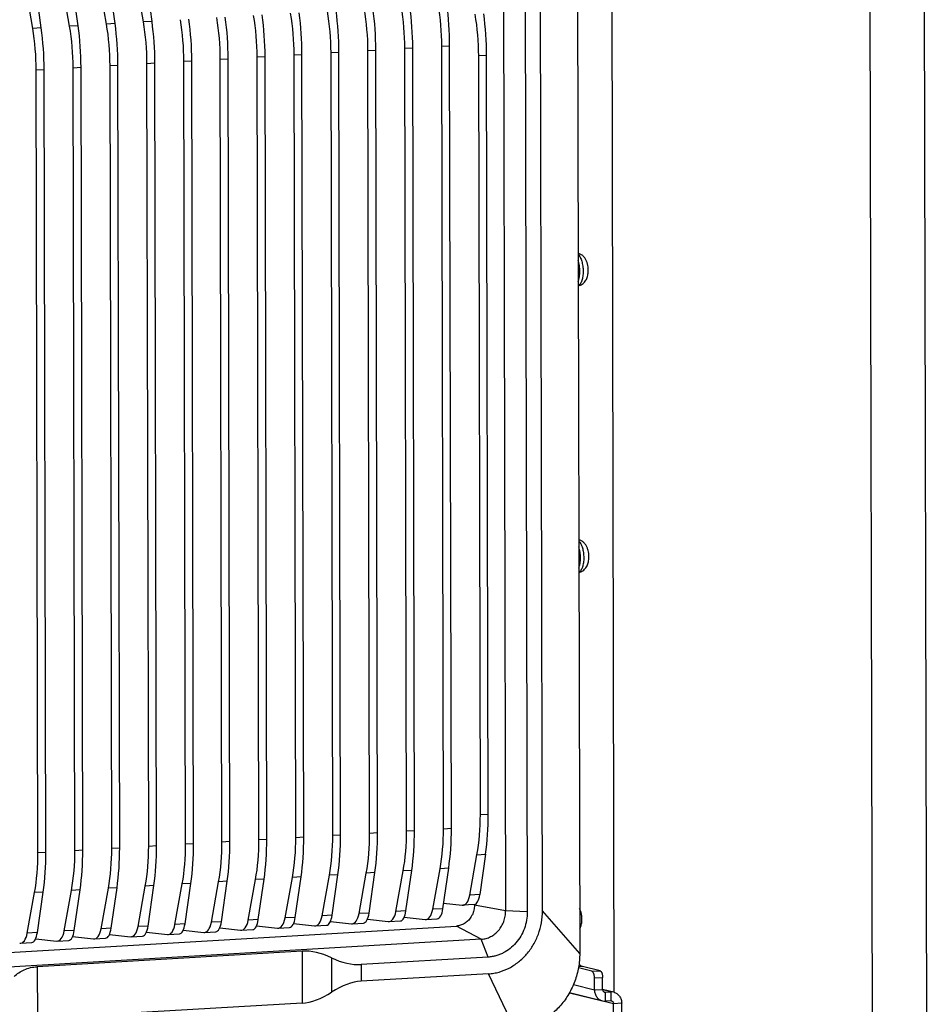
# Model space of a CAD drawing. Header units: millimetres. Extents: x 0 to 2731, y -3524 to -2222.
# Tile 119 of 221: x 1532 to 1683, y -2603 to -2439. Entities that reach past the tile are written whole.
import ezdxf

# ---------------------------------------------------------------- set-up
doc = ezdxf.new("R2010")
doc.units = ezdxf.units.MM
doc.header["$LTSCALE"] = 46.255
doc.layers.add('00_COMPONENTS', color=7, linetype='CONTINUOUS')

msp = doc.modelspace()

# ---------------------------------------------------------------- linework, layer by layer
at = {"layer": '00_COMPONENTS', "color": 7}
for p, q in [((1673.942, -2644.368), (1673.327, -2366.349)), ((1682.97, -2643.838), (1682.355, -2365.818)), ((1630.444, -2411.262), (1630.864, -2601.085)), ((1624.77, -2416.891), (1625.163, -2594.625)), ((1612.494, -2426.71), (1612.85, -2587.564)), ((1616.093, -2426.854), (1616.448, -2587.708)), ((1618.976, -2587.56), (1618.621, -2426.705)), ((1534.191, -2440.75), (1532.95, -2433.481)), ((1535.619, -2440.667), (1534.621, -2433.383)), ((1540.33, -2440.39), (1539.089, -2433.121)), ((1541.758, -2440.306), (1540.76, -2433.023)), ((1546.469, -2440.029), (1545.228, -2432.76)), ((1547.897, -2439.946), (1546.899, -2432.662)), ((1552.608, -2439.669), (1551.367, -2432.4)), ((1554.036, -2439.585), (1553.038, -2432.302)), ((1603.823, -2573.805), (1603.535, -2443.63)), ((1577.953, -2575.324), (1577.665, -2445.149)), ((1579.266, -2575.247), (1578.979, -2445.072)), ((1584.092, -2574.963), (1583.804, -2444.788)), ((1585.406, -2574.886), (1585.118, -2444.711)), ((1590.231, -2574.603), (1589.943, -2444.428)), ((1591.545, -2574.526), (1591.257, -2444.351)), ((1596.37, -2574.242), (1596.082, -2444.067)), ((1597.684, -2574.165), (1597.396, -2443.99)), ((1602.509, -2573.882), (1602.221, -2443.707)), ((1609.957, -2571.458), (1609.678, -2445.255)), ((1548.662, -2577.044), (1548.374, -2446.869)), ((1553.487, -2576.761), (1553.199, -2446.586)), ((1554.801, -2576.684), (1554.513, -2446.509)), ((1559.626, -2576.4), (1559.338, -2446.225)), ((1560.94, -2576.323), (1560.652, -2446.148)), ((1565.675, -2576.045), (1565.387, -2445.87)), ((1566.988, -2575.968), (1566.701, -2445.793)), ((1571.814, -2575.684), (1571.526, -2445.509)), ((1573.127, -2575.607), (1572.84, -2445.432)), ((1608.643, -2571.535), (1608.364, -2445.332)), ((1535.07, -2577.842), (1534.782, -2447.667)), ((1536.384, -2577.765), (1536.096, -2447.59)), ((1541.209, -2577.482), (1540.921, -2447.307)), ((1542.523, -2577.405), (1542.235, -2447.23)), ((1547.348, -2577.121), (1547.06, -2446.946)), ((1606.873, -2584.941), (1608.083, -2578.203)), ((1609.511, -2578.119), (1608.543, -2584.843)), ((1590.131, -2587.91), (1591.098, -2581.186)), ((1594.599, -2587.648), (1595.809, -2580.91)), ((1596.27, -2587.55), (1597.237, -2580.826)), ((1600.738, -2587.287), (1601.948, -2580.549)), ((1602.409, -2587.189), (1603.376, -2580.465)), ((1563.904, -2589.45), (1565.114, -2582.712)), ((1565.575, -2589.352), (1566.542, -2582.628)), ((1570.043, -2589.09), (1571.253, -2582.352)), ((1571.714, -2588.992), (1572.681, -2582.268)), ((1576.182, -2588.729), (1577.392, -2581.991)), ((1577.853, -2588.631), (1578.82, -2581.907)), ((1582.321, -2588.369), (1583.531, -2581.631)), ((1583.992, -2588.271), (1584.959, -2581.547)), ((1588.46, -2588.008), (1589.67, -2581.27)), ((1534.97, -2591.149), (1535.937, -2584.426)), ((1539.438, -2590.887), (1540.648, -2584.149)), ((1541.109, -2590.789), (1542.076, -2584.065)), ((1545.577, -2590.527), (1546.787, -2583.788)), ((1547.248, -2590.428), (1548.215, -2583.705)), ((1551.716, -2590.166), (1552.926, -2583.428)), ((1553.387, -2590.068), (1554.354, -2583.344)), ((1557.855, -2589.806), (1559.065, -2583.067)), ((1559.526, -2589.707), (1560.493, -2582.984)), ((1533.299, -2591.248), (1534.509, -2584.509)), ((1602.538, -2586.291), (1605.606, -2586.621)), ((1607.619, -2586.513), (1605.719, -2586.624)), ((1607.657, -2586.607), (1607.657, -2586.509)), ((1583.713, -2589.314), (1587.193, -2589.689)), ((1589.852, -2588.953), (1593.332, -2589.328)), ((1593.445, -2589.331), (1595.346, -2589.219)), ((1595.991, -2588.593), (1599.471, -2588.968)), ((1599.584, -2588.971), (1601.485, -2588.859)), ((1501.354, -2596.148), (1604.666, -2590.081)), ((1559.241, -2590.765), (1562.637, -2591.131)), ((1562.75, -2591.134), (1564.651, -2591.022)), ((1565.296, -2590.395), (1568.776, -2590.77)), ((1568.889, -2590.773), (1570.79, -2590.661)), ((1571.435, -2590.035), (1574.915, -2590.41)), ((1575.028, -2590.413), (1576.929, -2590.301)), ((1577.574, -2589.674), (1581.054, -2590.049)), ((1581.167, -2590.052), (1583.068, -2589.94)), ((1587.306, -2589.692), (1589.207, -2589.58)), ((1608.797, -2592.271), (1504.975, -2598.368)), ((1534.691, -2592.193), (1538.172, -2592.568)), ((1538.284, -2592.57), (1540.185, -2592.459)), ((1540.83, -2591.832), (1544.311, -2592.207)), ((1544.424, -2592.21), (1546.324, -2592.098)), ((1546.969, -2591.472), (1550.45, -2591.847)), ((1550.563, -2591.849), (1552.463, -2591.738)), ((1553.108, -2591.111), (1556.589, -2591.486)), ((1556.702, -2591.489), (1558.602, -2591.377)), ((1532.145, -2592.931), (1534.046, -2592.819)), ((1578.988, -2594.247), (1534.957, -2596.832)), ((1609.964, -2595.239), (1588.81, -2596.481)), ((1627.19, -2597.606), (1624.944, -2597.052)), ((1628.544, -2597.527), (1625.611, -2596.802)), ((1609.97, -2598.019), (1588.816, -2599.261)), ((1627.626, -2600.691), (1627.622, -2598.706)), ((1628.98, -2600.612), (1628.976, -2598.626)), ((1630.82, -2601.073), (1628.981, -2600.619)), ((1623.456, -2601.169), (1628.952, -2602.527)), ((1629.433, -2601.082), (1630.336, -2601.029)), ((1630.339, -2602.518), (1629.436, -2602.571)), ((1579.007, -2602.894), (1534.976, -2605.48)), ((1630.838, -2623.84), (1630.792, -2602.988)), ((1632.192, -2623.76), (1632.146, -2602.909))]:
    msp.add_line(p, q, dxfattribs=at)
at = {"layer": '00_COMPONENTS', "color": 4}
for p, q in [((1541.758, -2440.306), (1540.33, -2440.39)), ((1547.897, -2439.946), (1546.469, -2440.029)), ((1554.036, -2439.585), (1552.608, -2439.669)), ((1535.619, -2440.667), (1534.191, -2440.75)), ((1602.221, -2443.707), (1603.535, -2443.63)), ((1577.665, -2445.149), (1578.979, -2445.072)), ((1583.804, -2444.788), (1585.118, -2444.711)), ((1589.943, -2444.428), (1591.257, -2444.351)), ((1596.082, -2444.067), (1597.396, -2443.99)), ((1609.678, -2445.255), (1608.364, -2445.332)), ((1547.06, -2446.946), (1548.374, -2446.869)), ((1553.199, -2446.586), (1554.513, -2446.509)), ((1559.338, -2446.225), (1560.652, -2446.148)), ((1565.387, -2445.87), (1566.701, -2445.793)), ((1571.526, -2445.509), (1572.84, -2445.432)), ((1534.782, -2447.667), (1536.096, -2447.59)), ((1540.921, -2447.307), (1542.235, -2447.23)), ((1608.643, -2571.535), (1609.957, -2571.458)), ((1590.231, -2574.603), (1591.545, -2574.526)), ((1596.37, -2574.242), (1597.684, -2574.165)), ((1602.509, -2573.882), (1603.823, -2573.805)), ((1565.675, -2576.045), (1566.988, -2575.968)), ((1571.814, -2575.684), (1573.127, -2575.607)), ((1577.953, -2575.324), (1579.266, -2575.247)), ((1584.092, -2574.963), (1585.406, -2574.886)), ((1535.07, -2577.842), (1536.384, -2577.765)), ((1541.209, -2577.482), (1542.523, -2577.405)), ((1547.348, -2577.121), (1548.662, -2577.044)), ((1553.487, -2576.761), (1554.801, -2576.684)), ((1559.626, -2576.4), (1560.94, -2576.323)), ((1608.083, -2578.203), (1609.511, -2578.119)), ((1591.098, -2581.186), (1589.67, -2581.27)), ((1597.237, -2580.826), (1595.809, -2580.91)), ((1603.376, -2580.465), (1601.948, -2580.549)), ((1566.542, -2582.628), (1565.114, -2582.712)), ((1572.681, -2582.268), (1571.253, -2582.352)), ((1578.82, -2581.907), (1577.392, -2581.991)), ((1584.959, -2581.547), (1583.531, -2581.631)), ((1535.937, -2584.426), (1534.509, -2584.509)), ((1542.076, -2584.065), (1540.648, -2584.149)), ((1548.215, -2583.705), (1546.787, -2583.788)), ((1554.354, -2583.344), (1552.926, -2583.428)), ((1560.493, -2582.984), (1559.065, -2583.067)), ((1608.543, -2584.843), (1606.873, -2584.941)), ((1596.27, -2587.55), (1594.599, -2587.648)), ((1602.409, -2587.189), (1600.738, -2587.287)), ((1612.85, -2587.564), (1607.657, -2586.607)), ((1616.448, -2587.708), (1612.85, -2587.564)), ((1625.163, -2594.625), (1618.976, -2587.56)), ((1565.575, -2589.352), (1563.904, -2589.45)), ((1571.714, -2588.992), (1570.043, -2589.09)), ((1577.853, -2588.631), (1576.182, -2588.729)), ((1583.992, -2588.271), (1582.321, -2588.369)), ((1590.131, -2587.91), (1588.46, -2588.008)), ((1541.109, -2590.789), (1539.438, -2590.887)), ((1547.248, -2590.428), (1545.577, -2590.527)), ((1553.387, -2590.068), (1551.716, -2590.166)), ((1559.526, -2589.707), (1557.855, -2589.806)), ((1608.797, -2592.271), (1604.666, -2590.081)), ((1534.97, -2591.149), (1533.299, -2591.248)), ((1609.964, -2595.239), (1608.797, -2592.271)), ((1578.988, -2594.247), (1579.007, -2602.894)), ((1583.899, -2595.364), (1583.911, -2601.078)), ((1534.957, -2596.832), (1534.976, -2605.48)), ((1588.81, -2596.481), (1588.816, -2599.261)), ((1625.611, -2596.802), (1624.981, -2596.839)), ((1627.19, -2597.606), (1628.544, -2597.527)), ((1614.356, -2607.176), (1609.97, -2598.019)), ((1627.622, -2598.706), (1628.976, -2598.626)), ((1624.115, -2599.824), (1627.626, -2600.691)), ((1627.626, -2600.691), (1628.98, -2600.612)), ((1630.336, -2601.029), (1628.987, -2600.696)), ((1630.792, -2602.988), (1623.453, -2601.175)), ((1629.2, -2601.024), (1629.433, -2601.082)), ((1629.436, -2602.571), (1629.433, -2601.082)), ((1630.336, -2601.029), (1630.339, -2602.518)), ((1632.146, -2602.909), (1630.792, -2602.988))]:
    msp.add_line(p, q, dxfattribs=at)
at = {"layer": '00_COMPONENTS', "color": 7}
for centre, radius, start, end in [((1604.035, -2586.645), 3.614, 326.80742, 334.16368), ((1629.409, -2600.677), 0.406, 256.17558, 273.38604), ((1630.432, -2602.646), 1.62, 76.15397, 93.40765), ((1630.363, -2602.924), 0.406, 76.17558, 93.38604), ((1629.34, -2600.954), 1.62, 256.15397, 273.40765)]:
    msp.add_arc(centre, radius, start, end, dxfattribs=at)
for centre, major_axis, ratio, start_param, end_param in [((1589.741, -2441.81), (-1.027, 19.974), 0.3797824, -1.6996718, -1.350606), ((1592.674, -2441.638), (-1.333, 19.956), 0.4737461, -1.7062327, -1.3571668), ((1595.88, -2441.45), (-1.027, 19.974), 0.3797824, -1.6996718, -1.350606), ((1561.978, -2443.441), (-1.333, 19.956), 0.4737461, -1.7062327, -1.3571668), ((1565.185, -2443.252), (-1.027, 19.974), 0.3797824, -1.6996718, -1.350606), ((1568.117, -2443.08), (-1.333, 19.956), 0.4737461, -1.7062327, -1.3571668), ((1571.324, -2442.892), (-1.027, 19.974), 0.3797824, -1.6996718, -1.350606), ((1574.256, -2442.719), (-1.333, 19.956), 0.4737461, -1.7062327, -1.3571668), ((1577.463, -2442.531), (-1.027, 19.974), 0.3797824, -1.6996718, -1.350606), ((1580.395, -2442.359), (-1.333, 19.956), 0.4737461, -1.7062327, -1.3571668), ((1583.602, -2442.171), (-1.027, 19.974), 0.3797824, -1.6996718, -1.350606), ((1586.535, -2441.998), (-1.333, 19.956), 0.4737461, -1.7062327, -1.3571668), ((1598.817, -2443.263), (-1.333, 19.956), 0.4737461, -1.7062327, -1.3571668), ((1602.023, -2443.075), (-1.027, 19.974), 0.3797824, -1.6996718, -1.350606), ((1534.58, -2445.049), (-1.027, 19.974), 0.3797824, -1.6996718, -1.350606), ((1537.513, -2444.877), (-1.333, 19.956), 0.4737461, -1.7062327, -1.3571668), ((1540.719, -2444.689), (-1.027, 19.974), 0.3797824, -1.6996718, -1.350606), ((1543.652, -2444.517), (-1.333, 19.956), 0.4737461, -1.7062327, -1.3571668), ((1546.858, -2444.328), (-1.027, 19.974), 0.3797824, -1.6996718, -1.350606), ((1549.791, -2444.156), (-1.333, 19.956), 0.4737461, -1.7062327, -1.3571668), ((1552.997, -2443.968), (-1.027, 19.974), 0.3797824, -1.6996718, -1.350606), ((1555.839, -2443.801), (-1.333, 19.956), 0.4737461, -1.7062327, -1.3571668), ((1559.046, -2443.613), (-1.027, 19.974), 0.3797824, -1.6996718, -1.350606), ((1525.235, -2445.598), (-1.333, 19.956), 0.4737461, -1.7062327, -1.3571668), ((1528.441, -2445.41), (-1.027, 19.974), 0.3797824, -1.6996718, -1.350606), ((1531.374, -2445.238), (-1.333, 19.956), 0.4737461, -1.7062327, -1.3571668), ((1599.096, -2569.466), (-1.333, 19.956), 0.4737461, -2.0552985, -1.7062327), ((1602.302, -2569.278), (-1.027, 19.974), 0.3797824, -2.0487377, -1.6996718), ((1580.683, -2572.534), (-1.333, 19.956), 0.4737461, -2.0552985, -1.7062327), ((1583.89, -2572.346), (-1.027, 19.974), 0.3797824, -2.0487377, -1.6996718), ((1586.822, -2572.173), (-1.333, 19.956), 0.4737461, -2.0552985, -1.7062327), ((1590.029, -2571.985), (-1.027, 19.974), 0.3797824, -2.0487377, -1.6996718), ((1592.961, -2571.813), (-1.333, 19.956), 0.4737461, -2.0552985, -1.7062327), ((1596.168, -2571.625), (-1.027, 19.974), 0.3797824, -2.0487377, -1.6996718), ((1556.127, -2573.976), (-1.333, 19.956), 0.4737461, -2.0552985, -1.7062327), ((1559.334, -2573.788), (-1.027, 19.974), 0.3797824, -2.0487377, -1.6996718), ((1562.266, -2573.615), (-1.333, 19.956), 0.4737461, -2.0552985, -1.7062327), ((1565.473, -2573.427), (-1.027, 19.974), 0.3797824, -2.0487377, -1.6996718), ((1568.405, -2573.255), (-1.333, 19.956), 0.4737461, -2.0552985, -1.7062327), ((1571.612, -2573.067), (-1.027, 19.974), 0.3797824, -2.0487377, -1.6996718), ((1574.544, -2572.894), (-1.333, 19.956), 0.4737461, -2.0552985, -1.7062327), ((1577.751, -2572.706), (-1.027, 19.974), 0.3797824, -2.0487377, -1.6996718), ((1525.522, -2575.773), (-1.333, 19.956), 0.4737461, -2.0552985, -1.7062327), ((1528.729, -2575.585), (-1.027, 19.974), 0.3797824, -2.0487377, -1.6996718), ((1531.661, -2575.413), (-1.333, 19.956), 0.4737461, -2.0552985, -1.7062327), ((1534.868, -2575.224), (-1.027, 19.974), 0.3797824, -2.0487377, -1.6996718), ((1537.8, -2575.052), (-1.333, 19.956), 0.4737461, -2.0552985, -1.7062327), ((1541.007, -2574.864), (-1.027, 19.974), 0.3797824, -2.0487377, -1.6996718), ((1543.939, -2574.692), (-1.333, 19.956), 0.4737461, -2.0552985, -1.7062327), ((1547.146, -2574.503), (-1.027, 19.974), 0.3797824, -2.0487377, -1.6996718), ((1550.078, -2574.331), (-1.333, 19.956), 0.4737461, -2.0552985, -1.7062327), ((1553.285, -2574.143), (-1.027, 19.974), 0.3797824, -2.0487377, -1.6996718), ((1605.525, -2583.63), (-0.2, 2.993), 0.4737461, 3.0585162, 4.2278868), ((1607.462, -2583.517), (-0.154, 2.996), 0.3797824, -3.1388318, -2.0487377), ((1593.251, -2586.337), (-0.2, 2.993), 0.4737461, 3.0585162, 4.2278868), ((1595.189, -2586.223), (-0.154, 2.996), 0.3797824, -3.1388318, -2.0487377), ((1599.39, -2585.977), (-0.2, 2.993), 0.4737461, 3.0585162, 4.2278868), ((1601.328, -2585.863), (-0.154, 2.996), 0.3797824, -3.1388318, -2.0487377), ((1564.493, -2588.026), (-0.154, 2.996), 0.3797824, -3.1388318, -2.0487377), ((1568.695, -2587.779), (-0.2, 2.993), 0.4737461, 3.0585162, 4.2278868), ((1570.632, -2587.666), (-0.154, 2.996), 0.3797824, -3.1388318, -2.0487377), ((1574.834, -2587.419), (-0.2, 2.993), 0.4737461, 3.0585162, 4.2278868), ((1576.771, -2587.305), (-0.154, 2.996), 0.3797824, -3.1388318, -2.0487377), ((1580.973, -2587.058), (-0.2, 2.993), 0.4737461, 3.0585162, 4.2278868), ((1582.911, -2586.945), (-0.154, 2.996), 0.3797824, -3.1388318, -2.0487377), ((1587.112, -2586.698), (-0.2, 2.993), 0.4737461, 3.0585162, 4.2278868), ((1589.05, -2586.584), (-0.154, 2.996), 0.3797824, -3.1388318, -2.0487377), ((1538.09, -2589.577), (-0.2, 2.993), 0.4737461, 3.0585162, 4.2278868), ((1540.028, -2589.463), (-0.154, 2.996), 0.3797824, -3.1388318, -2.0487377), ((1544.229, -2589.216), (-0.2, 2.993), 0.4737461, 3.0585162, 4.2278868), ((1546.167, -2589.102), (-0.154, 2.996), 0.3797824, -3.1388318, -2.0487377), ((1550.368, -2588.856), (-0.2, 2.993), 0.4737461, 3.0585162, 4.2278868), ((1552.306, -2588.742), (-0.154, 2.996), 0.3797824, -3.1388318, -2.0487377), ((1556.507, -2588.495), (-0.2, 2.993), 0.4737461, 3.0585162, 4.2278868), ((1558.445, -2588.381), (-0.154, 2.996), 0.3797824, -3.1388318, -2.0487377), ((1562.556, -2588.14), (-0.2, 2.993), 0.4737461, 3.0585162, 4.2278868), ((1531.951, -2589.937), (-0.2, 2.993), 0.4737461, 3.0585162, 4.2278868), ((1533.889, -2589.823), (-0.154, 2.996), 0.3797824, -3.1388318, -2.0487377), ((1583.31, -2605.238), (-7.677, 9.782), 0.6565669, -0.9329724, -0.4276119), ((1584.487, -2585.49), (-7.677, 9.782), 0.6565669, -4.0745651, -3.5692046), ((1584.545, -2611.739), (7.367, 11.752), 0.573781, 0.3877583, 0.8931188), ((1583.278, -2590.416), (7.367, 11.752), 0.573781, -2.7538344, -2.2484739)]:
    msp.add_ellipse(centre, major_axis=major_axis, ratio=ratio, start_param=start_param, end_param=end_param, dxfattribs=at)
for points, knots in [([(1626.561, -2481.465), (1626.58, -2481.294), (1626.597, -2480.947), (1626.56, -2480.429), (1626.464, -2479.924), (1626.306, -2479.448), (1626.079, -2479.011), (1625.771, -2478.628), (1625.378, -2478.326), (1625.067, -2478.2), (1624.906, -2478.16)], [0, 0, 0, 0, 0.1288472, 0.2590335, 0.3872688, 0.5115788, 0.6327324, 0.7534904, 0.8758872, 1, 1, 1, 1]), ([(1624.916, -2482.872), (1624.963, -2482.754), (1625.044, -2482.499), (1625.129, -2482.091), (1625.18, -2481.646), (1625.196, -2481.179), (1625.177, -2480.702), (1625.123, -2480.232), (1625.036, -2479.781), (1624.955, -2479.492), (1624.908, -2479.354)], [0, 0, 0, 0, 0.106184, 0.2234804, 0.3494439, 0.4811432, 0.6153559, 0.7487384, 0.8779867, 1, 1, 1, 1]), ([(1624.909, -2479.596), (1624.944, -2479.717), (1625.007, -2479.969), (1625.097, -2480.491), (1625.134, -2481.028), (1625.118, -2481.561), (1625.079, -2481.943), (1625.014, -2482.299), (1624.951, -2482.524), (1624.916, -2482.63)], [0, 0, 0, 0, 0.1234085, 0.252418, 0.5168736, 0.6471627, 0.7726477, 0.8909484, 1, 1, 1, 1]), ([(1624.917, -2483.578), (1625.037, -2483.556), (1625.272, -2483.488), (1625.594, -2483.315), (1625.872, -2483.084), (1626.101, -2482.81), (1626.281, -2482.503), (1626.415, -2482.174), (1626.509, -2481.826), (1626.547, -2481.587), (1626.561, -2481.465)], [0, 0, 0, 0, 0.1270478, 0.2533829, 0.3784809, 0.5021281, 0.6247246, 0.7475676, 0.8723194, 1, 1, 1, 1]), ([(1626.666, -2529.126), (1626.686, -2528.954), (1626.702, -2528.607), (1626.666, -2528.089), (1626.569, -2527.585), (1626.411, -2527.109), (1626.185, -2526.672), (1625.877, -2526.289), (1625.483, -2525.986), (1625.173, -2525.861), (1625.011, -2525.821)], [0, 0, 0, 0, 0.1288472, 0.2590335, 0.3872688, 0.5115788, 0.6327324, 0.7534904, 0.8758872, 1, 1, 1, 1]), ([(1625.021, -2530.532), (1625.068, -2530.414), (1625.15, -2530.16), (1625.234, -2529.751), (1625.285, -2529.307), (1625.301, -2528.839), (1625.282, -2528.363), (1625.228, -2527.892), (1625.141, -2527.442), (1625.06, -2527.153), (1625.014, -2527.015)], [0, 0, 0, 0, 0.106184, 0.2234804, 0.3494439, 0.4811432, 0.6153559, 0.7487384, 0.8779867, 1, 1, 1, 1]), ([(1625.014, -2527.256), (1625.05, -2527.378), (1625.112, -2527.629), (1625.202, -2528.151), (1625.24, -2528.689), (1625.223, -2529.222), (1625.184, -2529.604), (1625.119, -2529.96), (1625.057, -2530.185), (1625.021, -2530.291)], [0, 0, 0, 0, 0.1234085, 0.252418, 0.5168736, 0.6471627, 0.7726477, 0.8909484, 1, 1, 1, 1]), ([(1625.023, -2531.239), (1625.142, -2531.217), (1625.378, -2531.148), (1625.699, -2530.975), (1625.978, -2530.745), (1626.207, -2530.47), (1626.386, -2530.164), (1626.52, -2529.834), (1626.614, -2529.486), (1626.652, -2529.247), (1626.666, -2529.126)], [0, 0, 0, 0, 0.1270478, 0.2533829, 0.3784809, 0.5021281, 0.6247246, 0.7475676, 0.8723194, 1, 1, 1, 1]), ([(1607.657, -2586.607), (1607.658, -2586.884), (1607.595, -2587.441), (1607.409, -2587.97), (1607.288, -2588.22)], [0, 0, 0, 0, 0.4997604, 1, 1, 1, 1]), ([(1608.797, -2592.271), (1609.064, -2592.255), (1609.602, -2592.165), (1610.369, -2591.862), (1610.954, -2591.481), (1611.378, -2591.109), (1611.772, -2590.692), (1612.195, -2590.097), (1612.506, -2589.433), (1612.684, -2588.873), (1612.812, -2588.299), (1612.85, -2587.858), (1612.85, -2587.564)], [0, 0, 0, 0, 0.1178014, 0.2377708, 0.3603042, 0.4226163, 0.4855343, 0.6127995, 0.74155, 0.806272, 0.8710228, 1, 1, 1, 1]), ([(1616.448, -2587.708), (1616.449, -2588.177), (1616.367, -2589.119), (1615.999, -2590.485), (1615.401, -2591.761), (1614.593, -2592.897), (1613.607, -2593.85), (1612.662, -2594.465), (1611.856, -2594.83), (1611.237, -2595.037), (1610.605, -2595.178), (1610.177, -2595.226), (1609.964, -2595.239)], [0, 0, 0, 0, 0.1289695, 0.2583093, 0.3870522, 0.5143099, 0.6393939, 0.7619201, 0.8222837, 0.8820396, 0.94125, 1, 1, 1, 1]), ([(1609.97, -2598.019), (1610.269, -2598.001), (1610.866, -2597.934), (1612.044, -2597.67), (1613.469, -2597.106), (1615.026, -2596.092), (1616.388, -2594.779), (1617.506, -2593.213), (1618.341, -2591.447), (1618.861, -2589.541), (1618.978, -2588.221), (1618.976, -2587.56)], [0, 0, 0, 0, 0.0592702, 0.1187349, 0.2385589, 0.3603475, 0.4844341, 0.6108145, 0.7392083, 0.8691349, 1, 1, 1, 1]), ([(1625.51, -2589.375), (1625.531, -2589.184), (1625.547, -2588.797), (1625.495, -2588.222), (1625.369, -2587.668), (1625.23, -2587.319), (1625.146, -2587.157)], [0, 0, 0, 0, 0.2533904, 0.5088686, 0.7587472, 1, 1, 1, 1]), ([(1607.06, -2588.623), (1606.923, -2588.833), (1606.607, -2589.22), (1606.118, -2589.602), (1605.691, -2589.83), (1605.357, -2589.959), (1605.015, -2590.045), (1604.782, -2590.074), (1604.666, -2590.081)], [0, 0, 0, 0, 0.2585899, 0.5114215, 0.6356818, 0.7584215, 0.8797859, 1, 1, 1, 1]), ([(1625.154, -2590.538), (1625.254, -2590.364), (1625.41, -2589.983), (1625.487, -2589.581), (1625.51, -2589.375)], [0, 0, 0, 0, 0.4924636, 1, 1, 1, 1]), ([(1625.163, -2594.625), (1625.165, -2595.407), (1625.027, -2596.976), (1624.414, -2599.253), (1623.416, -2601.379), (1622.071, -2603.272), (1620.693, -2604.604), (1619.473, -2605.482), (1618.511, -2606.04), (1617.51, -2606.494), (1616.477, -2606.84), (1615.423, -2607.075), (1614.711, -2607.155), (1614.356, -2607.176)], [0, 0, 0, 0, 0.1289505, 0.2582712, 0.3869952, 0.5142341, 0.6392997, 0.7009564, 0.7619553, 0.8223107, 0.8820571, 0.9412596, 1, 1, 1, 1]), ([(1531.127, -2598.463), (1531.359, -2598.231), (1531.879, -2597.8), (1532.789, -2597.299), (1533.83, -2596.958), (1534.574, -2596.855), (1534.957, -2596.832)], [0, 0, 0, 0, 0.2313739, 0.4731704, 0.7288087, 1, 1, 1, 1]), ([(1625.051, -2596.37), (1625.092, -2596.426), (1625.167, -2596.517), (1625.284, -2596.628), (1625.42, -2596.73), (1625.534, -2596.784), (1625.611, -2596.802)], [0, 0, 0, 0, 0.2902838, 0.4888697, 0.6721464, 1, 1, 1, 1]), ([(1627.622, -2598.706), (1627.622, -2598.64), (1627.616, -2598.51), (1627.591, -2598.32), (1627.552, -2598.14), (1627.5, -2597.977), (1627.444, -2597.857), (1627.394, -2597.775), (1627.328, -2597.686), (1627.255, -2597.623), (1627.19, -2597.606)], [0, 0, 0, 0, 0.1584134, 0.315185, 0.465447, 0.6047409, 0.7293734, 0.7854068, 0.8369983, 1, 1, 1, 1]), ([(1628.544, -2597.527), (1628.609, -2597.543), (1628.683, -2597.606), (1628.749, -2597.695), (1628.799, -2597.777), (1628.854, -2597.897), (1628.906, -2598.06), (1628.946, -2598.24), (1628.97, -2598.431), (1628.976, -2598.561), (1628.976, -2598.626)], [0, 0, 0, 0, 0.1630017, 0.2145932, 0.2706266, 0.3952591, 0.534553, 0.684815, 0.8415866, 1, 1, 1, 1]), ([(1627.626, -2600.691), (1627.626, -2600.798), (1627.643, -2601.011), (1627.714, -2601.321), (1627.83, -2601.611), (1627.989, -2601.875), (1628.186, -2602.105), (1628.416, -2602.295), (1628.673, -2602.44), (1628.858, -2602.504), (1628.952, -2602.527)], [0, 0, 0, 0, 0.131587, 0.2615322, 0.3894499, 0.5151524, 0.6386799, 0.7603081, 0.8805287, 1, 1, 1, 1]), ([(1628.98, -2600.612), (1628.981, -2600.665), (1628.996, -2600.77), (1629.054, -2600.888), (1629.12, -2600.965), (1629.196, -2601.028), (1629.265, -2601.059), (1629.312, -2601.071)], [0, 0, 0, 0, 0.2614496, 0.5148944, 0.6387352, 0.760672, 1, 1, 1, 1]), ([(1630.82, -2601.073), (1630.914, -2601.096), (1631.099, -2601.16), (1631.356, -2601.305), (1631.586, -2601.495), (1631.783, -2601.725), (1631.942, -2601.989), (1632.058, -2602.279), (1632.129, -2602.589), (1632.145, -2602.802), (1632.146, -2602.909)], [0, 0, 0, 0, 0.1194713, 0.2396918, 0.36132, 0.4848475, 0.61055, 0.7384679, 0.8684129, 1, 1, 1, 1]), ([(1630.46, -2602.529), (1630.507, -2602.541), (1630.576, -2602.572), (1630.652, -2602.635), (1630.718, -2602.712), (1630.776, -2602.83), (1630.791, -2602.935), (1630.792, -2602.988)], [0, 0, 0, 0, 0.2393279, 0.3612646, 0.4851055, 0.7385505, 1, 1, 1, 1])]:
    msp.add_open_spline(points, degree=3, knots=knots, dxfattribs=at)
at = {"layer": '00_COMPONENTS', "color": 4}
for points in [[(1624.906, -2478.348), (1624.969, -2478.411), (1625.092, -2478.561), (1625.249, -2478.825), (1625.389, -2479.138), (1625.509, -2479.493), (1625.606, -2479.881), (1625.677, -2480.293), (1625.721, -2480.718), (1625.737, -2481.147), (1625.723, -2481.569), (1625.682, -2481.974), (1625.613, -2482.351), (1625.518, -2482.692), (1625.417, -2482.947), (1625.323, -2483.125), (1625.194, -2483.33), (1625.051, -2483.48), (1624.917, -2483.546)], [(1625.011, -2526.009), (1625.075, -2526.071), (1625.197, -2526.221), (1625.354, -2526.485), (1625.494, -2526.798), (1625.614, -2527.153), (1625.711, -2527.541), (1625.782, -2527.953), (1625.826, -2528.379), (1625.842, -2528.808), (1625.829, -2529.23), (1625.787, -2529.634), (1625.718, -2530.012), (1625.623, -2530.353), (1625.522, -2530.608), (1625.429, -2530.785), (1625.299, -2530.991), (1625.157, -2531.14), (1625.023, -2531.207)]]:
    msp.add_open_spline(points, degree=3, knots=[0, 0, 0, 0, 0.0478894, 0.1027056, 0.1640786, 0.2311904, 0.3029146, 0.3779135, 0.4547129, 0.5317679, 0.6075234, 0.6804754, 0.7492337, 0.8125935, 0.8696231, 0.8955941, 0.9198259, 1, 1, 1, 1], dxfattribs=at)

doc.saveas('drawing.dxf')
